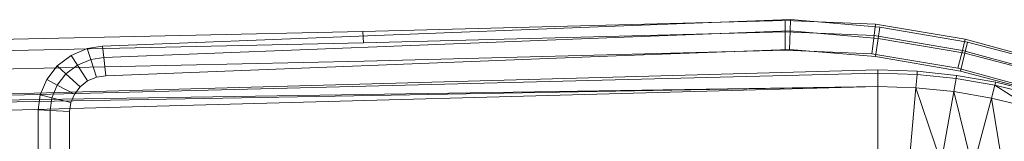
# Model space of a CAD drawing. Header units: metres. Extents: x 397.7 to 427.5, y 12.7 to 28.4.
# Tile 81 of 121: x 407.7446 to 408.1106, y 27.3726 to 27.418. Entities that reach past the tile are written whole.
import ezdxf

# ---------------------------------------------------------------- set-up
doc = ezdxf.new("R2010")
doc.units = ezdxf.units.M
doc.layers.add('A-DETL-____-MBND', color=7, linetype='Continuous', lineweight=18)

# ---------------------------------------------------------------- blocks, each defined once
blk = doc.blocks.new('Family - Inodor P4-154500-07_ELEC_P4')
at = {"layer": 'A-DETL-____-MBND', "color": 253, "true_color": 0xaaaaaa}
for p, q in [((0.47654, 0.38648), (0.31954, 0.38234)), ((0.47654, 0.38648), (0.31954, 0.38234)), ((0.41325, 0.38426), (0.47842, 0.38674)), ((0.41325, 0.38426), (0.47842, 0.38674)), ((0.4765, 0.38225), (0.47654, 0.38648)), ((0.47654, 0.38648), (0.4765, 0.38225)), ((0.51003, 0.38501), (0.47654, 0.38648)), ((0.51003, 0.38501), (0.47654, 0.38648)), ((0.47831, 0.38251), (0.47842, 0.38674)), ((0.47842, 0.38674), (0.47831, 0.38251)), ((0.47842, 0.38674), (0.51167, 0.38396)), ((0.47842, 0.38674), (0.51167, 0.38396)), ((0.50954, 0.3808), (0.51003, 0.38501)), ((0.51003, 0.38501), (0.50954, 0.3808)), ((0.54336, 0.3794), (0.51003, 0.38501)), ((0.54336, 0.3794), (0.51003, 0.38501)), ((0.31954, 0.38234), (0, 0.37522)), ((0.31954, 0.38234), (0, 0.37522)), ((0.22275, 0.37687), (0.41325, 0.38426)), ((0.22275, 0.37687), (0.41325, 0.38426)), ((0.31971, 0.37812), (0.31954, 0.38234)), ((0.31954, 0.38234), (0.31971, 0.37812)), ((0.4765, 0.38225), (0.31971, 0.37812)), ((0.4765, 0.38225), (0.31971, 0.37812)), ((0.41343, 0.38004), (0.47831, 0.38251)), ((0.41343, 0.38004), (0.47831, 0.38251)), ((0.47644, 0.37541), (0.4765, 0.38225)), ((0.4765, 0.38225), (0.47644, 0.37541)), ((0.50954, 0.3808), (0.4765, 0.38225)), ((0.50954, 0.3808), (0.4765, 0.38225)), ((0.47814, 0.37566), (0.47831, 0.38251)), ((0.47831, 0.38251), (0.47814, 0.37566)), ((0.47831, 0.38251), (0.51107, 0.37977)), ((0.47831, 0.38251), (0.51107, 0.37977)), ((0.50874, 0.37399), (0.50954, 0.3808)), ((0.50954, 0.3808), (0.50874, 0.37399)), ((0.54235, 0.37527), (0.50954, 0.3808)), ((0.54235, 0.37527), (0.50954, 0.3808)), ((0.51107, 0.37977), (0.51167, 0.38396)), ((0.51167, 0.38396), (0.51107, 0.37977)), ((0.51167, 0.38396), (0.5443, 0.37834)), ((0.51167, 0.38396), (0.5443, 0.37834)), ((0.31971, 0.37812), (0.00022, 0.371)), ((0.31971, 0.37812), (0.00022, 0.371)), ((0.22322, 0.37265), (0.41343, 0.38004)), ((0.22322, 0.37265), (0.41343, 0.38004)), ((0.51011, 0.37298), (0.51107, 0.37977)), ((0.51107, 0.37977), (0.51011, 0.37298)), ((0.51107, 0.37977), (0.5433, 0.37421)), ((0.51107, 0.37977), (0.5433, 0.37421)), ((0.54235, 0.37527), (0.54336, 0.3794)), ((0.54336, 0.3794), (0.54235, 0.37527)), ((0.5433, 0.37421), (0.5443, 0.37834)), ((0.5443, 0.37834), (0.5433, 0.37421)), ((0.57561, 0.3706), (0.54336, 0.3794)), ((0.57561, 0.3706), (0.54336, 0.3794)), ((0.5443, 0.37834), (0.57625, 0.3699)), ((0.5443, 0.37834), (0.57625, 0.3699)), ((0.2059, 0.36946), (0.21102, 0.37337)), ((0.2059, 0.36946), (0.21102, 0.37337)), ((0.21102, 0.37337), (0.21701, 0.37594)), ((0.21102, 0.37337), (0.21701, 0.37594)), ((0.21337, 0.36974), (0.21102, 0.37337)), ((0.21102, 0.37337), (0.21337, 0.36974)), ((0.21701, 0.37594), (0.22275, 0.37687)), ((0.21701, 0.37594), (0.22275, 0.37687)), ((0.21832, 0.37186), (0.21701, 0.37594)), ((0.21701, 0.37594), (0.21832, 0.37186)), ((0.22322, 0.37265), (0.22275, 0.37687)), ((0.22275, 0.37687), (0.22322, 0.37265)), ((0.47644, 0.37541), (0.31998, 0.37128)), ((0.47644, 0.37541), (0.31998, 0.37128)), ((0.47814, 0.37566), (0.41372, 0.3732)), ((0.47814, 0.37566), (0.41372, 0.3732)), ((0.47814, 0.37566), (0.41372, 0.3732)), ((0.41372, 0.3732), (0.47814, 0.37566)), ((0.50874, 0.37399), (0.47644, 0.37541)), ((0.50874, 0.37399), (0.47644, 0.37541)), ((0.51011, 0.37298), (0.47814, 0.37566)), ((0.51011, 0.37298), (0.47814, 0.37566)), ((0.51011, 0.37298), (0.47814, 0.37566)), ((0.47814, 0.37566), (0.51011, 0.37298)), ((0.54073, 0.3686), (0.50874, 0.37399)), ((0.54073, 0.3686), (0.50874, 0.37399)), ((0.54073, 0.3686), (0.54235, 0.37527)), ((0.54235, 0.37527), (0.54073, 0.3686)), ((0.54169, 0.36754), (0.5433, 0.37421)), ((0.5433, 0.37421), (0.54169, 0.36754)), ((0.57421, 0.36659), (0.54235, 0.37527)), ((0.57421, 0.36659), (0.54235, 0.37527)), ((0.5433, 0.37421), (0.57486, 0.36588)), ((0.5433, 0.37421), (0.57486, 0.36588)), ((0.31998, 0.37128), (0.00056, 0.36417)), ((0.31998, 0.37128), (0.00056, 0.36417)), ((0.20914, 0.36651), (0.21337, 0.36974)), ((0.20914, 0.36651), (0.21337, 0.36974)), ((0.21337, 0.36974), (0.21832, 0.37186)), ((0.21337, 0.36974), (0.21832, 0.37186)), ((0.21716, 0.36387), (0.21337, 0.36974)), ((0.21337, 0.36974), (0.21716, 0.36387)), ((0.21832, 0.37186), (0.22322, 0.37265)), ((0.21832, 0.37186), (0.22322, 0.37265)), ((0.22043, 0.36527), (0.21832, 0.37186)), ((0.21832, 0.37186), (0.22043, 0.36527)), ((0.22397, 0.36584), (0.22322, 0.37265)), ((0.22322, 0.37265), (0.22397, 0.36584)), ((0.41372, 0.3732), (0.22397, 0.36584)), ((0.41372, 0.3732), (0.22397, 0.36584)), ((0.41372, 0.3732), (0.22397, 0.36584)), ((0.22397, 0.36584), (0.41372, 0.3732)), ((0.54169, 0.36754), (0.51011, 0.37298)), ((0.54169, 0.36754), (0.51011, 0.37298)), ((0.54169, 0.36754), (0.51011, 0.37298)), ((0.51011, 0.37298), (0.54169, 0.36754)), ((0.00127, 0.35389), (0.51095, 0.36797)), ((0.51095, 0.36678), (0.00127, 0.35389)), ((0.20199, 0.36444), (0.2059, 0.36946)), ((0.20199, 0.36444), (0.2059, 0.36946)), ((0.20914, 0.36651), (0.2059, 0.36946)), ((0.2059, 0.36946), (0.20914, 0.36651)), ((0.20591, 0.36236), (0.20914, 0.36651)), ((0.20591, 0.36236), (0.20914, 0.36651)), ((0.21437, 0.36173), (0.20914, 0.36651)), ((0.20914, 0.36651), (0.21437, 0.36173)), ((0.51095, 0.36797), (0.52561, 0.36747)), ((0.51095, 0.36678), (0.51095, 0.36797)), ((0.52551, 0.36629), (0.51095, 0.36678)), ((0.51095, 0.36184), (0.51095, 0.36678)), ((0.52551, 0.36629), (0.52508, 0.36136)), ((0.52561, 0.36747), (0.52551, 0.36629)), ((0.54002, 0.36479), (0.52551, 0.36629)), ((0.52561, 0.36747), (0.54023, 0.36596)), ((0.57194, 0.36009), (0.54073, 0.3686)), ((0.57194, 0.36009), (0.54073, 0.3686)), ((0.57262, 0.35938), (0.54169, 0.36754)), ((0.57262, 0.35938), (0.54169, 0.36754)), ((0.57262, 0.35938), (0.54169, 0.36754)), ((0.54169, 0.36754), (0.57262, 0.35938)), ((0.19954, 0.35865), (0.20199, 0.36444)), ((0.19954, 0.35865), (0.20199, 0.36444)), ((0.20591, 0.36236), (0.20199, 0.36444)), ((0.20199, 0.36444), (0.20591, 0.36236)), ((0.21716, 0.36387), (0.21437, 0.36173)), ((0.21716, 0.36387), (0.21437, 0.36173)), ((0.21716, 0.36387), (0.21437, 0.36173)), ((0.21437, 0.36173), (0.21716, 0.36387)), ((0.22043, 0.36527), (0.21716, 0.36387)), ((0.22043, 0.36527), (0.21716, 0.36387)), ((0.22043, 0.36527), (0.21716, 0.36387)), ((0.21716, 0.36387), (0.22043, 0.36527)), ((0.22397, 0.36584), (0.22043, 0.36527)), ((0.22397, 0.36584), (0.22043, 0.36527)), ((0.22397, 0.36584), (0.22043, 0.36527)), ((0.22043, 0.36527), (0.22397, 0.36584)), ((0.54002, 0.36479), (0.53917, 0.35992)), ((0.54023, 0.36596), (0.54002, 0.36479)), ((0.55446, 0.36229), (0.54002, 0.36479)), ((0.54023, 0.36596), (0.55477, 0.36344)), ((0.55477, 0.36344), (0.55446, 0.36229)), ((0.55477, 0.36344), (0.56917, 0.35988)), ((0.51095, 0.36184), (0.00127, 0.35389)), ((0.51095, 0.36184), (0.00127, 0.35271)), ((0.51095, 0.36184), (0.00127, 0.34776)), ((0.20388, 0.35757), (0.20591, 0.36236)), ((0.20388, 0.35757), (0.20591, 0.36236)), ((0.21224, 0.35899), (0.20591, 0.36236)), ((0.20591, 0.36236), (0.21224, 0.35899)), ((0.21224, 0.35899), (0.2109, 0.35583)), ((0.21224, 0.35899), (0.2109, 0.35583)), ((0.21224, 0.35899), (0.2109, 0.35583)), ((0.2109, 0.35583), (0.21224, 0.35899)), ((0.21437, 0.36173), (0.21224, 0.35899)), ((0.21437, 0.36173), (0.21224, 0.35899)), ((0.21437, 0.36173), (0.21224, 0.35899)), ((0.21224, 0.35899), (0.21437, 0.36173)), ((0.52508, 0.36136), (0.51095, 0.36184)), ((0.51095, 0.36184), (0.51095, 0.33495)), ((0.52508, 0.36136), (0.52273, 0.33457)), ((0.53917, 0.35992), (0.52508, 0.36136)), ((0.53449, 0.33342), (0.52508, 0.36136)), ((0.53917, 0.35992), (0.53449, 0.33342)), ((0.55318, 0.35751), (0.53917, 0.35992)), ((0.54621, 0.3315), (0.53917, 0.35992)), ((0.55446, 0.36229), (0.55318, 0.35751)), ((0.56877, 0.35877), (0.55446, 0.36229)), ((0.56708, 0.35412), (0.55446, 0.36229)), ((0.1988, 0.35316), (0.19954, 0.35865)), ((0.1988, 0.35316), (0.19954, 0.35865)), ((0.20388, 0.35757), (0.19954, 0.35865)), ((0.19954, 0.35865), (0.20388, 0.35757)), ((0.20325, 0.35289), (0.20388, 0.35757)), ((0.20325, 0.35289), (0.20388, 0.35757)), ((0.2109, 0.35583), (0.20388, 0.35757)), ((0.20388, 0.35757), (0.2109, 0.35583)), ((0.2109, 0.35583), (0.21044, 0.35245)), ((0.2109, 0.35583), (0.21044, 0.35245)), ((0.2109, 0.35583), (0.21044, 0.35245)), ((0.21044, 0.35245), (0.2109, 0.35583)), ((0.55318, 0.35751), (0.54621, 0.3315)), ((0.56708, 0.35412), (0.55318, 0.35751)), ((0.55786, 0.32879), (0.55318, 0.35751)), ((0.19876, 0.27623), (0.1988, 0.35316)), ((0.19876, 0.27623), (0.1988, 0.35316)), ((0.20325, 0.35289), (0.1988, 0.35316)), ((0.1988, 0.35316), (0.20325, 0.35289)), ((0.2032, 0.27623), (0.20325, 0.35289)), ((0.2032, 0.27623), (0.20325, 0.35289)), ((0.21044, 0.35245), (0.20325, 0.35289)), ((0.20325, 0.35289), (0.21044, 0.35245)), ((0.21044, 0.35245), (0.2104, 0.27622)), ((0.21044, 0.35245), (0.2104, 0.27622)), ((0.21044, 0.35245), (0.2104, 0.27622)), ((0.2104, 0.27622), (0.21044, 0.35245))]:
    blk.add_line(p, q, dxfattribs=at)
blk = doc.blocks.new('LONDR55-XX_ZZ-ARQ-CAA-M3D-Londres55_ifc-1-07_ELEC_P4')
at = {"layer": 'A-DETL-____-MBND', "color": 253, "lineweight": 18, "true_color": 0xaaaaaa}
blk.add_blockref('Family - Inodor P4-154500-07_ELEC_P4', (407.55268, 27.03126), dxfattribs=at)

msp = doc.modelspace()

# ---------------------------------------------------------------- block references
at = {"lineweight": 5}
msp.add_blockref('LONDR55-XX_ZZ-ARQ-CAA-M3D-Londres55_ifc-1-07_ELEC_P4', (0, 0), dxfattribs=at)

doc.saveas('drawing.dxf')
